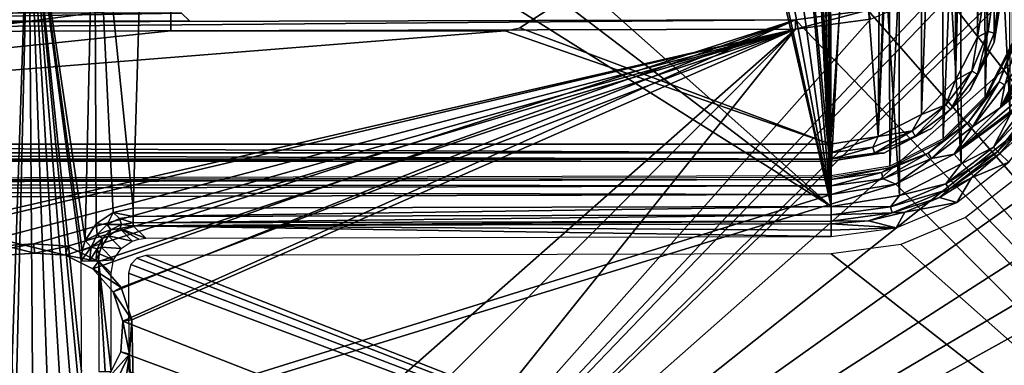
# Model space of a CAD drawing. Header units: millimetres. Extents: x -75 to 75, y -30 to 50.
# Tile 103 of 256: x 2 to 30, y -11 to -1. Entities that reach past the tile are written whole.
import ezdxf

# ---------------------------------------------------------------- set-up
doc = ezdxf.new("R2010")
doc.units = ezdxf.units.MM
doc.header["$LTSCALE"] = 81.481481
for name, color, linetype in [('458', 7, 'CONTINUOUS'), ('507', 7, 'CONTINUOUS'), ('508', 7, 'CONTINUOUS'), ('520', 7, 'CONTINUOUS'), ('541', 7, 'CONTINUOUS'), ('631', 7, 'CONTINUOUS'), ('632', 7, 'CONTINUOUS'), ('633', 7, 'CONTINUOUS'), ('641', 7, 'CONTINUOUS'), ('642', 7, 'CONTINUOUS'), ('646', 7, 'CONTINUOUS'), ('693', 7, 'CONTINUOUS'), ('700', 7, 'CONTINUOUS'), ('702', 7, 'CONTINUOUS'), ('721', 7, 'CONTINUOUS'), ('747', 7, 'CONTINUOUS'), ('748', 7, 'CONTINUOUS'), ('749', 7, 'CONTINUOUS'), ('770', 7, 'CONTINUOUS'), ('771', 7, 'CONTINUOUS'), ('826', 7, 'CONTINUOUS'), ('827', 7, 'CONTINUOUS'), ('836', 7, 'CONTINUOUS'), ('839', 7, 'CONTINUOUS')]:
    doc.layers.add(name, color=color, linetype=linetype)

msp = doc.modelspace()

# ---------------------------------------------------------------- linework, layer by layer
at = {"layer": '458', "color": 251, "linetype": 'Continuous', "true_color": 0x464b4f}
for points in [[(26.912, 10, 160.5), (27.599, 23.577, 160.5), (26.366, -4.205, 160.5), (26.912, 10, 160.5)], [(26.366, -4.205, 160.5), (27.599, 23.577, 160.5), (27.599, -3.577, 160.5), (26.366, -4.205, 160.5)], [(27.599, 23.577, 160.5), (28.577, 22.599, 160.5), (27.599, -3.577, 160.5), (27.599, 23.577, 160.5)], [(27.599, -3.577, 160.5), (28.577, 22.599, 160.5), (28.577, -2.599, 160.5), (27.599, -3.577, 160.5)], [(28.577, 22.599, 160.5), (29.205, 21.366, 160.5), (28.577, -2.599, 160.5), (28.577, 22.599, 160.5)], [(28.577, -2.599, 160.5), (29.205, 21.366, 160.5), (29.205, -1.366, 160.5), (28.577, -2.599, 160.5)], [(29.205, 21.366, 160.5), (29.421, 20, 160.5), (29.205, -1.366, 160.5), (29.205, 21.366, 160.5)], [(29.421, 20, 160.5), (29.421, 0, 160.5), (29.205, -1.366, 160.5), (29.421, 20, 160.5)], [(26.8, 7.543, 160.5), (26.912, 10, 160.5), (26.366, -4.205, 160.5), (26.8, 7.543, 160.5)], [(26.443, 6.232, 160.5), (26.8, 7.543, 160.5), (26.366, -4.205, 160.5), (26.443, 6.232, 160.5)], [(25.659, 5.122, 160.5), (26.443, 6.232, 160.5), (26.366, -4.205, 160.5), (25.659, 5.122, 160.5)], [(24.543, 4.347, 160.5), (25.659, 5.122, 160.5), (25, -4.421, 160.5), (24.543, 4.347, 160.5)], [(25, -4.421, 160.5), (25.659, 5.122, 160.5), (26.366, -4.205, 160.5), (25, -4.421, 160.5)], [(24.543, 4.347, 160.5), (25, -4.421, 160.5), (16.113, -1.098, 160.5), (24.543, 4.347, 160.5)], [(16.469, -0.861, 160.5), (24.543, 4.347, 160.5), (16.113, -1.098, 160.5), (16.469, -0.861, 160.5)], [(6.133, -0.388, 160.5), (-25, -4.421, 160.5), (-6.134, -1.181, 160.5), (6.133, -0.388, 160.5)], [(6.134, -1.181, 160.5), (-25, -4.421, 160.5), (6.133, -0.388, 160.5), (6.134, -1.181, 160.5)], [(-6.133, -0.388, 160.5), (6.133, -0.388, 160.5), (-6.134, -1.181, 160.5), (-6.133, -0.388, 160.5)], [(16.113, -1.098, 160.5), (25, -4.421, 160.5), (15.693, -1.181, 160.5), (16.113, -1.098, 160.5)], [(15.693, -1.181, 160.5), (-25, -4.421, 160.5), (6.134, -1.181, 160.5), (15.693, -1.181, 160.5)], [(25, -4.421, 160.5), (-25, -4.421, 160.5), (15.693, -1.181, 160.5), (25, -4.421, 160.5)]]:
    msp.add_3dface(points, dxfattribs=at)
at = {"layer": '507', "color": 251, "linetype": 'Continuous', "true_color": 0x464b4f}
for points in [[(-25, -4.669, 160.565), (-25, -4.421, 160.5), (25, -4.669, 160.565), (-25, -4.669, 160.565)], [(-25, -4.421, 160.5), (25, -4.421, 160.5), (25, -4.669, 160.565), (-25, -4.421, 160.5)], [(25, -4.851, 160.745), (-25, -4.669, 160.565), (25, -4.669, 160.565), (25, -4.851, 160.745)], [(-25, -4.851, 160.745), (-25, -4.669, 160.565), (25, -4.851, 160.745), (-25, -4.851, 160.745)], [(25, -4.921, 160.991), (-25, -4.851, 160.745), (25, -4.851, 160.745), (25, -4.921, 160.991)], [(-25, -4.921, 160.991), (-25, -4.851, 160.745), (25, -4.921, 160.991), (-25, -4.921, 160.991)]]:
    msp.add_3dface(points, dxfattribs=at)
at = {"layer": '508', "color": 251, "linetype": 'Continuous', "true_color": 0x464b4f}
for points in [[(29.205, -1.366, 160.5), (29.421, 0, 160.5), (29.51, -1.208, 160.565), (29.205, -1.366, 160.5)], [(29.51, -1.208, 160.565), (29.421, 0, 160.5), (29.669, 0, 160.565), (29.51, -1.208, 160.565)], [(29.51, -1.208, 160.565), (29.669, 0, 160.565), (29.686, -1.256, 160.745), (29.51, -1.208, 160.565)], [(29.686, -1.256, 160.745), (29.669, 0, 160.565), (29.851, 0, 160.745), (29.686, -1.256, 160.745)], [(29.68, -1.521, 160.991), (29.851, 0, 160.745), (29.921, 0, 160.991), (29.68, -1.521, 160.991)], [(29.686, -1.256, 160.745), (29.851, 0, 160.745), (29.68, -1.521, 160.991), (29.686, -1.256, 160.745)], [(28.577, -2.599, 160.5), (29.205, -1.366, 160.5), (29.043, -2.334, 160.565), (28.577, -2.599, 160.5)], [(29.043, -2.334, 160.565), (29.205, -1.366, 160.5), (29.51, -1.208, 160.565), (29.043, -2.334, 160.565)], [(29.043, -2.334, 160.565), (29.51, -1.208, 160.565), (29.201, -2.426, 160.745), (29.043, -2.334, 160.565)], [(29.201, -2.426, 160.745), (29.51, -1.208, 160.565), (29.686, -1.256, 160.745), (29.201, -2.426, 160.745)], [(29.201, -2.426, 160.745), (29.686, -1.256, 160.745), (29.68, -1.521, 160.991), (29.201, -2.426, 160.745)], [(28.981, -2.893, 160.991), (29.201, -2.426, 160.745), (29.68, -1.521, 160.991), (28.981, -2.893, 160.991)], [(28.301, -3.301, 160.565), (28.577, -2.599, 160.5), (29.043, -2.334, 160.565), (28.301, -3.301, 160.565)], [(28.301, -3.301, 160.565), (29.043, -2.334, 160.565), (28.43, -3.43, 160.745), (28.301, -3.301, 160.565)], [(28.43, -3.43, 160.745), (29.043, -2.334, 160.565), (29.201, -2.426, 160.745), (28.43, -3.43, 160.745)], [(28.43, -3.43, 160.745), (29.201, -2.426, 160.745), (28.981, -2.893, 160.991), (28.43, -3.43, 160.745)], [(27.599, -3.577, 160.5), (28.577, -2.599, 160.5), (28.301, -3.301, 160.565), (27.599, -3.577, 160.5)], [(27.893, -3.981, 160.991), (28.43, -3.43, 160.745), (28.981, -2.893, 160.991), (27.893, -3.981, 160.991)], [(27.334, -4.043, 160.565), (27.599, -3.577, 160.5), (28.301, -3.301, 160.565), (27.334, -4.043, 160.565)], [(27.334, -4.043, 160.565), (28.301, -3.301, 160.565), (27.426, -4.201, 160.745), (27.334, -4.043, 160.565)], [(27.426, -4.201, 160.745), (28.301, -3.301, 160.565), (28.43, -3.43, 160.745), (27.426, -4.201, 160.745)], [(26.366, -4.205, 160.5), (27.599, -3.577, 160.5), (27.334, -4.043, 160.565), (26.366, -4.205, 160.5)], [(27.426, -4.201, 160.745), (28.43, -3.43, 160.745), (27.893, -3.981, 160.991), (27.426, -4.201, 160.745)], [(25, -4.669, 160.565), (26.366, -4.205, 160.5), (26.208, -4.51, 160.565), (25, -4.669, 160.565)], [(25, -4.421, 160.5), (26.366, -4.205, 160.5), (25, -4.669, 160.565), (25, -4.421, 160.5)], [(26.208, -4.51, 160.565), (26.366, -4.205, 160.5), (27.334, -4.043, 160.565), (26.208, -4.51, 160.565)], [(26.208, -4.51, 160.565), (27.334, -4.043, 160.565), (26.256, -4.686, 160.745), (26.208, -4.51, 160.565)], [(26.256, -4.686, 160.745), (27.334, -4.043, 160.565), (27.426, -4.201, 160.745), (26.256, -4.686, 160.745)], [(26.256, -4.686, 160.745), (27.426, -4.201, 160.745), (26.521, -4.68, 160.991), (26.256, -4.686, 160.745)], [(26.521, -4.68, 160.991), (27.426, -4.201, 160.745), (27.893, -3.981, 160.991), (26.521, -4.68, 160.991)], [(25, -4.851, 160.745), (26.208, -4.51, 160.565), (26.256, -4.686, 160.745), (25, -4.851, 160.745)], [(25, -4.851, 160.745), (25, -4.669, 160.565), (26.208, -4.51, 160.565), (25, -4.851, 160.745)], [(25, -4.921, 160.991), (26.256, -4.686, 160.745), (26.521, -4.68, 160.991), (25, -4.921, 160.991)], [(25, -4.921, 160.991), (25, -4.851, 160.745), (26.256, -4.686, 160.745), (25, -4.921, 160.991)]]:
    msp.add_3dface(points, dxfattribs=at)
at = {"layer": '520', "color": 251, "linetype": 'Continuous', "true_color": 0x464b4f}
msp.add_3dface([(6.134, -1.181, 160.5), (6.133, -0.388, 160.5), (6.132, -0.783, 160.394), (6.134, -1.181, 160.5)], dxfattribs=at)
at = {"layer": '541', "color": 251, "linetype": 'Continuous', "true_color": 0x464b4f}
for points in [[(-6.66, -0.901, 162.5), (6.435, -0.677, 162.447), (-6.435, -0.677, 162.447), (-6.66, -0.901, 162.5)], [(6.66, -0.901, 162.5), (6.435, -0.677, 162.447), (-6.66, -0.901, 162.5), (6.66, -0.901, 162.5)]]:
    msp.add_3dface(points, dxfattribs=at)
at = {"layer": '631', "color": 7, "linetype": 'Continuous', "true_color": 0xe0f2ff}
for points in [[(37.662, 8.684, 160.5), (29.86, -3.381, 160.5), (37.397, 10.163, 160.5), (37.662, 8.684, 160.5)], [(29.86, -3.381, 160.5), (30.707, -1.707, 160.5), (37.397, 10.163, 160.5), (29.86, -3.381, 160.5)], [(38.417, 7.385, 160.5), (29.86, -3.381, 160.5), (37.662, 8.684, 160.5), (38.417, 7.385, 160.5)], [(39.57, 6.422, 160.5), (29.86, -3.381, 160.5), (38.417, 7.385, 160.5), (39.57, 6.422, 160.5)], [(50.076, -28.941, 160.5), (28.537, -4.711, 160.5), (43.897, 6.433, 160.5), (50.076, -28.941, 160.5)], [(43.897, 6.433, 160.5), (28.537, -4.711, 160.5), (42.486, 5.916, 160.5), (43.897, 6.433, 160.5)], [(40.984, 5.912, 160.5), (29.86, -3.381, 160.5), (39.57, 6.422, 160.5), (40.984, 5.912, 160.5)], [(42.486, 5.916, 160.5), (28.537, -4.711, 160.5), (40.984, 5.912, 160.5), (42.486, 5.916, 160.5)], [(28.537, -4.711, 160.5), (29.86, -3.381, 160.5), (40.984, 5.912, 160.5), (28.537, -4.711, 160.5)], [(26.867, -5.567, 160.5), (28.537, -4.711, 160.5), (50.076, -28.941, 160.5), (26.867, -5.567, 160.5)], [(25.015, -5.865, 160.5), (26.867, -5.567, 160.5), (-49.924, -29.202, 160.5), (25.015, -5.865, 160.5)], [(-49.924, -29.202, 160.5), (26.867, -5.567, 160.5), (50.076, -28.941, 160.5), (-49.924, -29.202, 160.5)], [(-24.984, -5.996, 160.5), (25.015, -5.865, 160.5), (-49.924, -29.202, 160.5), (-24.984, -5.996, 160.5)]]:
    msp.add_3dface(points, dxfattribs=at)
at = {"layer": '632', "color": 7, "linetype": 'Continuous', "true_color": 0xe0f2ff}
for points in [[(24.581, 10.497, 168), (25.016, -6.208, 168), (24.931, 26.469, 168), (24.581, 10.497, 168)], [(24.931, 26.469, 168), (26.974, -5.893, 168), (26.89, 26.164, 168), (24.931, 26.469, 168)], [(25.016, -6.208, 168), (26.974, -5.893, 168), (24.931, 26.469, 168), (25.016, -6.208, 168)], [(26.89, 26.164, 168), (28.739, -4.988, 168), (28.66, 25.268, 168), (26.89, 26.164, 168)], [(26.974, -5.893, 168), (28.739, -4.988, 168), (26.89, 26.164, 168), (26.974, -5.893, 168)], [(28.66, 25.268, 168), (30.138, -3.582, 168), (30.066, 23.87, 168), (28.66, 25.268, 168)], [(28.739, -4.988, 168), (30.138, -3.582, 168), (28.66, 25.268, 168), (28.739, -4.988, 168)], [(24.581, 10.497, 168), (24.583, 9.762, 168), (25.016, -6.208, 168), (24.581, 10.497, 168)], [(6.702, 10.083, 168), (6.378, 8.003, 168), (25.016, -6.208, 168), (6.702, 10.083, 168)], [(21.366, 9.754, 168), (6.702, 10.083, 168), (25.016, -6.208, 168), (21.366, 9.754, 168)], [(21.686, 9.093, 168), (21.366, 9.754, 168), (25.016, -6.208, 168), (21.686, 9.093, 168)], [(24.583, 9.762, 168), (24.266, 9.1, 168), (25.016, -6.208, 168), (24.583, 9.762, 168)], [(22.262, 8.637, 168), (21.686, 9.093, 168), (25.016, -6.208, 168), (22.262, 8.637, 168)], [(24.266, 9.1, 168), (23.693, 8.641, 168), (25.016, -6.208, 168), (24.266, 9.1, 168)], [(22.978, 8.475, 168), (22.262, 8.637, 168), (25.016, -6.208, 168), (22.978, 8.475, 168)], [(23.693, 8.641, 168), (22.978, 8.475, 168), (25.016, -6.208, 168), (23.693, 8.641, 168)], [(6.378, 8.003, 168), (5.427, 6.125, 168), (25.016, -6.208, 168), (6.378, 8.003, 168)], [(5.427, 6.125, 168), (3.943, 4.632, 168), (5.053, -6.26, 168), (5.427, 6.125, 168)], [(25.016, -6.208, 168), (5.427, 6.125, 168), (5.053, -6.26, 168), (25.016, -6.208, 168)], [(3.943, 4.632, 168), (2.07, 3.672, 168), (3.675, -7.182, 168), (3.943, 4.632, 168)], [(3.998, -6.699, 168), (3.943, 4.632, 168), (3.675, -7.182, 168), (3.998, -6.699, 168)], [(4.48, -6.375, 168), (3.943, 4.632, 168), (3.998, -6.699, 168), (4.48, -6.375, 168)], [(5.053, -6.26, 168), (3.943, 4.632, 168), (4.48, -6.375, 168), (5.053, -6.26, 168)], [(-0.009, 3.337, 168), (1.588, -10.575, 168), (2.07, 3.672, 168), (-0.009, 3.337, 168)], [(2.07, 3.672, 168), (1.588, -10.575, 168), (1.645, -14.086, 168), (2.07, 3.672, 168)], [(2.192, -13.739, 168), (2.07, 3.672, 168), (1.645, -14.086, 168), (2.192, -13.739, 168)], [(2.667, -13.298, 168), (2.07, 3.672, 168), (2.192, -13.739, 168), (2.667, -13.298, 168)], [(3.053, -12.777, 168), (2.07, 3.672, 168), (2.667, -13.298, 168), (3.053, -12.777, 168)], [(3.339, -12.195, 168), (2.07, 3.672, 168), (3.053, -12.777, 168), (3.339, -12.195, 168)], [(3.513, -11.571, 168), (2.07, 3.672, 168), (3.339, -12.195, 168), (3.513, -11.571, 168)], [(3.57, -10.925, 168), (2.07, 3.672, 168), (3.513, -11.571, 168), (3.57, -10.925, 168)], [(3.562, -7.758, 168), (2.07, 3.672, 168), (3.57, -10.925, 168), (3.562, -7.758, 168)], [(3.591, -7.464, 168), (2.07, 3.672, 168), (3.562, -7.758, 168), (3.591, -7.464, 168)], [(3.675, -7.182, 168), (2.07, 3.672, 168), (3.591, -7.464, 168), (3.675, -7.182, 168)]]:
    msp.add_3dface(points, dxfattribs=at)
at = {"layer": '633', "color": 7, "linetype": 'Continuous', "true_color": 0xe0f2ff}
for points in [[(24.933, 25.587, 165.5), (25.014, -5.326, 165.5), (24.924, 10.13, 165.5), (24.933, 25.587, 165.5)], [(24.933, 25.587, 165.5), (26.62, 25.324, 165.5), (25.014, -5.326, 165.5), (24.933, 25.587, 165.5)], [(25.014, -5.326, 165.5), (26.62, 25.324, 165.5), (26.699, -5.054, 165.5), (25.014, -5.326, 165.5)], [(26.62, 25.324, 165.5), (28.143, 24.553, 165.5), (26.699, -5.054, 165.5), (26.62, 25.324, 165.5)], [(26.699, -5.054, 165.5), (28.143, 24.553, 165.5), (28.219, -4.275, 165.5), (26.699, -5.054, 165.5)], [(28.143, 24.553, 165.5), (29.353, 23.349, 165.5), (28.219, -4.275, 165.5), (28.143, 24.553, 165.5)], [(28.219, -4.275, 165.5), (29.353, 23.349, 165.5), (29.422, -3.065, 165.5), (28.219, -4.275, 165.5)], [(29.353, 23.349, 165.5), (30.133, 21.83, 165.5), (29.422, -3.065, 165.5), (29.353, 23.349, 165.5)], [(29.422, -3.065, 165.5), (30.133, 21.83, 165.5), (30.194, -1.542, 165.5), (29.422, -3.065, 165.5)], [(24.924, 10.13, 165.5), (25.014, -5.326, 165.5), (24.777, 9.384, 165.5), (24.924, 10.13, 165.5)], [(21.598, 8.743, 165.5), (-24.986, -5.456, 165.5), (21.174, 9.374, 165.5), (21.598, 8.743, 165.5)], [(-24.986, -5.456, 165.5), (2.076, 3.651, 165.5), (21.174, 9.374, 165.5), (-24.986, -5.456, 165.5)], [(24.777, 9.384, 165.5), (25.014, -5.326, 165.5), (24.356, 8.75, 165.5), (24.777, 9.384, 165.5)], [(22.232, 8.322, 165.5), (-24.986, -5.456, 165.5), (21.598, 8.743, 165.5), (22.232, 8.322, 165.5)], [(24.356, 8.75, 165.5), (25.014, -5.326, 165.5), (23.725, 8.326, 165.5), (24.356, 8.75, 165.5)], [(-24.986, -5.456, 165.5), (22.979, 8.175, 165.5), (23.725, 8.326, 165.5), (-24.986, -5.456, 165.5)], [(25.014, -5.326, 165.5), (-24.986, -5.456, 165.5), (23.725, 8.326, 165.5), (25.014, -5.326, 165.5)], [(22.979, 8.175, 165.5), (-24.986, -5.456, 165.5), (22.232, 8.322, 165.5), (22.979, 8.175, 165.5)], [(2.076, 3.651, 165.5), (-24.986, -5.456, 165.5), (-0.009, 3.315, 165.5), (2.076, 3.651, 165.5)]]:
    msp.add_3dface(points, dxfattribs=at)
at = {"layer": '641', "color": 7, "linetype": 'Continuous', "true_color": 0xe0f2ff}
for points in [[(30.378, -1.295, 160.748), (29.826, -2.639, 160.748), (30.231, -1.554, 160.996), (30.378, -1.295, 160.748)], [(30.378, -1.295, 160.748), (29.984, -2.73, 160.566), (29.826, -2.639, 160.748), (30.378, -1.295, 160.748)], [(30.231, -1.554, 160.996), (29.826, -2.639, 160.748), (29.454, -3.088, 160.996), (30.231, -1.554, 160.996)], [(30.707, -1.707, 160.5), (29.86, -3.381, 160.5), (29.984, -2.73, 160.566), (30.707, -1.707, 160.5)], [(29.826, -2.639, 160.748), (28.944, -3.793, 160.748), (29.454, -3.088, 160.996), (29.826, -2.639, 160.748)], [(29.826, -2.639, 160.748), (29.074, -3.923, 160.566), (28.944, -3.793, 160.748), (29.826, -2.639, 160.748)], [(29.984, -2.73, 160.566), (29.074, -3.923, 160.566), (29.826, -2.639, 160.748), (29.984, -2.73, 160.566)], [(29.984, -2.73, 160.566), (29.86, -3.381, 160.5), (29.074, -3.923, 160.566), (29.984, -2.73, 160.566)], [(29.454, -3.088, 160.996), (28.944, -3.793, 160.748), (28.242, -4.307, 160.996), (29.454, -3.088, 160.996)], [(29.86, -3.381, 160.5), (28.537, -4.711, 160.5), (29.074, -3.923, 160.566), (29.86, -3.381, 160.5)], [(28.944, -3.793, 160.748), (27.794, -4.681, 160.748), (28.242, -4.307, 160.996), (28.944, -3.793, 160.748)], [(28.944, -3.793, 160.748), (27.886, -4.839, 160.566), (27.794, -4.681, 160.748), (28.944, -3.793, 160.748)], [(29.074, -3.923, 160.566), (27.886, -4.839, 160.566), (28.944, -3.793, 160.748), (29.074, -3.923, 160.566)], [(29.074, -3.923, 160.566), (28.537, -4.711, 160.5), (27.886, -4.839, 160.566), (29.074, -3.923, 160.566)], [(28.242, -4.307, 160.996), (27.794, -4.681, 160.748), (26.712, -5.092, 160.996), (28.242, -4.307, 160.996)], [(27.794, -4.681, 160.748), (26.454, -5.24, 160.748), (26.712, -5.092, 160.996), (27.794, -4.681, 160.748)], [(27.794, -4.681, 160.748), (26.502, -5.417, 160.566), (26.454, -5.24, 160.748), (27.794, -4.681, 160.748)], [(27.886, -4.839, 160.566), (26.502, -5.417, 160.566), (27.794, -4.681, 160.748), (27.886, -4.839, 160.566)], [(28.537, -4.711, 160.5), (26.867, -5.567, 160.5), (27.886, -4.839, 160.566), (28.537, -4.711, 160.5)], [(27.886, -4.839, 160.566), (26.867, -5.567, 160.5), (26.502, -5.417, 160.566), (27.886, -4.839, 160.566)], [(26.454, -5.24, 160.748), (25.014, -5.433, 160.748), (26.712, -5.092, 160.996), (26.454, -5.24, 160.748)], [(26.712, -5.092, 160.996), (25.014, -5.433, 160.748), (25.014, -5.365, 160.996), (26.712, -5.092, 160.996)], [(26.454, -5.24, 160.748), (25.015, -5.616, 160.566), (25.014, -5.433, 160.748), (26.454, -5.24, 160.748)], [(26.502, -5.417, 160.566), (25.015, -5.616, 160.566), (26.454, -5.24, 160.748), (26.502, -5.417, 160.566)], [(26.867, -5.567, 160.5), (25.015, -5.865, 160.5), (26.502, -5.417, 160.566), (26.867, -5.567, 160.5)], [(26.502, -5.417, 160.566), (25.015, -5.865, 160.5), (25.015, -5.616, 160.566), (26.502, -5.417, 160.566)]]:
    msp.add_3dface(points, dxfattribs=at)
at = {"layer": '642', "color": 7, "linetype": 'Continuous', "true_color": 0xe0f2ff}
for points in [[(25.014, -5.365, 160.996), (25.014, -5.433, 160.748), (-24.986, -5.496, 160.996), (25.014, -5.365, 160.996)], [(-24.986, -5.496, 160.996), (25.014, -5.433, 160.748), (-24.985, -5.564, 160.748), (-24.986, -5.496, 160.996)], [(25.014, -5.433, 160.748), (25.015, -5.616, 160.566), (-24.985, -5.564, 160.748), (25.014, -5.433, 160.748)], [(-24.985, -5.564, 160.748), (25.015, -5.616, 160.566), (-24.985, -5.747, 160.566), (-24.985, -5.564, 160.748)], [(25.015, -5.616, 160.566), (25.015, -5.865, 160.5), (-24.985, -5.747, 160.566), (25.015, -5.616, 160.566)], [(25.015, -5.865, 160.5), (-24.984, -5.996, 160.5), (-24.985, -5.747, 160.566), (25.015, -5.865, 160.5)]]:
    msp.add_3dface(points, dxfattribs=at)
at = {"layer": '646', "color": 7, "linetype": 'Continuous', "true_color": 0xe0f2ff}
for points in [[(28.863, -6.521, 163), (44.825, -23.081, 163), (30.453, -5.295, 163), (28.863, -6.521, 163)], [(27.01, -7.295, 163), (44.825, -23.081, 163), (28.863, -6.521, 163), (27.01, -7.295, 163)], [(25.02, -7.562, 163), (44.825, -23.081, 163), (27.01, -7.295, 163), (25.02, -7.562, 163)], [(5.414, -7.613, 163), (44.825, -23.081, 163), (25.02, -7.562, 163), (5.414, -7.613, 163)], [(4.917, -8.112, 163), (44.825, -23.081, 163), (4.982, -7.864, 163), (4.917, -8.112, 163)], [(4.982, -7.864, 163), (44.825, -23.081, 163), (5.161, -7.682, 163), (4.982, -7.864, 163)], [(5.161, -7.682, 163), (44.825, -23.081, 163), (5.414, -7.613, 163), (5.161, -7.682, 163)], [(4.924, -10.922, 163), (44.825, -23.081, 163), (4.917, -8.112, 163), (4.924, -10.922, 163)]]:
    msp.add_3dface(points, dxfattribs=at)
at = {"layer": '693', "color": 7, "linetype": 'Continuous', "true_color": 0xe0f2ff}
for points in [[(30.1, -4.943, 163.456), (31.24, -3.45, 163.456), (29.847, -4.691, 167.544), (30.1, -4.943, 163.456)], [(29.847, -4.691, 167.544), (31.24, -3.45, 163.456), (30.541, -3.874, 167.544), (29.847, -4.691, 167.544)], [(29.033, -5.39, 167.544), (30.1, -4.943, 163.456), (29.847, -4.691, 167.544), (29.033, -5.39, 167.544)], [(28.613, -6.091, 163.456), (30.1, -4.943, 163.456), (29.033, -5.39, 167.544), (28.613, -6.091, 163.456)], [(28.12, -5.953, 167.544), (28.613, -6.091, 163.456), (29.033, -5.39, 167.544), (28.12, -5.953, 167.544)], [(26.88, -6.814, 163.456), (28.613, -6.091, 163.456), (27.129, -6.366, 167.544), (26.88, -6.814, 163.456)], [(27.129, -6.366, 167.544), (28.613, -6.091, 163.456), (28.12, -5.953, 167.544), (27.129, -6.366, 167.544)], [(26.087, -6.619, 167.544), (26.88, -6.814, 163.456), (27.129, -6.366, 167.544), (26.087, -6.619, 167.544)], [(25.018, -6.706, 167.544), (26.88, -6.814, 163.456), (26.087, -6.619, 167.544), (25.018, -6.706, 167.544)], [(25.018, -6.885, 165.501), (26.88, -6.814, 163.456), (25.018, -6.706, 167.544), (25.018, -6.885, 165.501)], [(25.019, -7.064, 163.456), (26.88, -6.814, 163.456), (25.018, -6.885, 165.501), (25.019, -7.064, 163.456)]]:
    msp.add_3dface(points, dxfattribs=at)
at = {"layer": '700', "color": 7, "linetype": 'Continuous', "true_color": 0xe0f2ff}
for points in [[(25.018, -6.885, 165.501), (25.018, -6.706, 167.544), (5.054, -6.758, 167.544), (25.018, -6.885, 165.501)], [(25.019, -7.064, 163.456), (25.018, -6.885, 165.501), (5.054, -6.758, 167.544), (25.019, -7.064, 163.456)], [(5.412, -7.115, 163.456), (25.019, -7.064, 163.456), (5.054, -6.758, 167.544), (5.412, -7.115, 163.456)]]:
    msp.add_3dface(points, dxfattribs=at)
at = {"layer": '702', "color": 7, "linetype": 'Continuous', "true_color": 0xe0f2ff}
for points in [[(4.06, -7.757, 167.544), (4.426, -10.923, 163.456), (4.419, -8.114, 163.456), (4.06, -7.757, 167.544)], [(4.247, -10.924, 165.5), (4.426, -10.923, 163.456), (4.06, -7.757, 167.544), (4.247, -10.924, 165.5)], [(4.069, -10.924, 167.544), (4.247, -10.924, 165.5), (4.06, -7.757, 167.544), (4.069, -10.924, 167.544)]]:
    msp.add_3dface(points, dxfattribs=at)
at = {"layer": '721', "color": 7, "linetype": 'Continuous', "true_color": 0xe0f2ff}
for points in [[(5.412, -7.115, 163.456), (5.054, -6.758, 167.544), (4.671, -6.834, 167.557), (5.412, -7.115, 163.456)], [(4.349, -7.049, 167.561), (5.024, -7.196, 163.443), (4.671, -6.834, 167.557), (4.349, -7.049, 167.561)], [(5.21, -7.137, 163.449), (5.412, -7.115, 163.456), (4.671, -6.834, 167.557), (5.21, -7.137, 163.449)], [(5.024, -7.196, 163.443), (5.21, -7.137, 163.449), (4.671, -6.834, 167.557), (5.024, -7.196, 163.443)], [(4.135, -7.372, 167.557), (4.706, -7.413, 163.439), (4.349, -7.049, 167.561), (4.135, -7.372, 167.557)], [(4.706, -7.413, 163.439), (5.024, -7.196, 163.443), (4.349, -7.049, 167.561), (4.706, -7.413, 163.439)], [(4.06, -7.757, 167.544), (4.494, -7.734, 163.443), (4.079, -7.56, 167.551), (4.06, -7.757, 167.544)], [(4.079, -7.56, 167.551), (4.494, -7.734, 163.443), (4.135, -7.372, 167.557), (4.079, -7.56, 167.551)], [(4.494, -7.734, 163.443), (4.706, -7.413, 163.439), (4.135, -7.372, 167.557), (4.494, -7.734, 163.443)], [(4.06, -7.757, 167.544), (4.419, -8.114, 163.456), (4.494, -7.734, 163.443), (4.06, -7.757, 167.544)]]:
    msp.add_3dface(points, dxfattribs=at)
at = {"layer": '747', "color": 7, "linetype": 'Continuous', "true_color": 0xe0f2ff}
for points in [[(4.48, -6.375, 168), (3.998, -6.699, 168), (4.305, -6.726, 167.948), (4.48, -6.375, 168)], [(4.48, -6.375, 168), (4.305, -6.726, 167.948), (4.661, -6.55, 167.945), (4.48, -6.375, 168)], [(5.053, -6.26, 168), (4.48, -6.375, 168), (5.053, -6.497, 167.94), (5.053, -6.26, 168)], [(4.48, -6.375, 168), (4.661, -6.55, 167.945), (5.053, -6.497, 167.94), (4.48, -6.375, 168)], [(3.998, -6.699, 168), (3.675, -7.182, 168), (4.024, -7.009, 167.948), (3.998, -6.699, 168)], [(3.998, -6.699, 168), (4.024, -7.009, 167.948), (4.305, -6.726, 167.948), (3.998, -6.699, 168)], [(4.024, -7.009, 167.948), (4.415, -6.877, 167.789), (4.305, -6.726, 167.948), (4.024, -7.009, 167.948)], [(4.305, -6.726, 167.948), (4.719, -6.725, 167.784), (4.661, -6.55, 167.945), (4.305, -6.726, 167.948)], [(4.415, -6.877, 167.789), (4.719, -6.725, 167.784), (4.305, -6.726, 167.948), (4.415, -6.877, 167.789)], [(4.415, -6.877, 167.789), (4.671, -6.834, 167.557), (4.719, -6.725, 167.784), (4.415, -6.877, 167.789)], [(4.661, -6.55, 167.945), (5.054, -6.678, 167.775), (5.053, -6.497, 167.94), (4.661, -6.55, 167.945)], [(4.719, -6.725, 167.784), (5.054, -6.678, 167.775), (4.661, -6.55, 167.945), (4.719, -6.725, 167.784)], [(4.671, -6.834, 167.557), (5.054, -6.758, 167.544), (4.719, -6.725, 167.784), (4.671, -6.834, 167.557)], [(4.719, -6.725, 167.784), (5.054, -6.758, 167.544), (5.054, -6.678, 167.775), (4.719, -6.725, 167.784)], [(3.675, -7.182, 168), (3.85, -7.366, 167.945), (4.024, -7.009, 167.948), (3.675, -7.182, 168)], [(3.85, -7.366, 167.945), (4.175, -7.118, 167.789), (4.024, -7.009, 167.948), (3.85, -7.366, 167.945)], [(4.175, -7.118, 167.789), (4.415, -6.877, 167.789), (4.024, -7.009, 167.948), (4.175, -7.118, 167.789)], [(4.175, -7.118, 167.789), (4.349, -7.049, 167.561), (4.415, -6.877, 167.789), (4.175, -7.118, 167.789)], [(4.349, -7.049, 167.561), (4.671, -6.834, 167.557), (4.415, -6.877, 167.789), (4.349, -7.049, 167.561)], [(3.675, -7.182, 168), (3.591, -7.464, 168), (3.85, -7.366, 167.945), (3.675, -7.182, 168)], [(4.026, -7.422, 167.784), (4.175, -7.118, 167.789), (3.85, -7.366, 167.945), (4.026, -7.422, 167.784)], [(4.026, -7.422, 167.784), (4.135, -7.372, 167.557), (4.175, -7.118, 167.789), (4.026, -7.422, 167.784)], [(4.135, -7.372, 167.557), (4.349, -7.049, 167.561), (4.175, -7.118, 167.789), (4.135, -7.372, 167.557)], [(3.591, -7.464, 168), (3.562, -7.758, 168), (3.85, -7.366, 167.945), (3.591, -7.464, 168)], [(3.562, -7.758, 168), (3.799, -7.758, 167.94), (3.85, -7.366, 167.945), (3.562, -7.758, 168)], [(3.799, -7.758, 167.94), (4.026, -7.422, 167.784), (3.85, -7.366, 167.945), (3.799, -7.758, 167.94)], [(3.98, -7.757, 167.775), (4.026, -7.422, 167.784), (3.799, -7.758, 167.94), (3.98, -7.757, 167.775)], [(3.98, -7.757, 167.775), (4.079, -7.56, 167.551), (4.026, -7.422, 167.784), (3.98, -7.757, 167.775)], [(4.06, -7.757, 167.544), (4.079, -7.56, 167.551), (3.98, -7.757, 167.775), (4.06, -7.757, 167.544)], [(4.079, -7.56, 167.551), (4.135, -7.372, 167.557), (4.026, -7.422, 167.784), (4.079, -7.56, 167.551)]]:
    msp.add_3dface(points, dxfattribs=at)
at = {"layer": '748', "color": 7, "linetype": 'Continuous', "true_color": 0xe0f2ff}
for points in [[(25.016, -6.208, 168), (5.053, -6.497, 167.94), (25.017, -6.445, 167.94), (25.016, -6.208, 168)], [(25.016, -6.208, 168), (5.053, -6.26, 168), (5.053, -6.497, 167.94), (25.016, -6.208, 168)], [(5.053, -6.497, 167.94), (5.054, -6.678, 167.775), (25.017, -6.445, 167.94), (5.053, -6.497, 167.94)], [(25.017, -6.445, 167.94), (5.054, -6.678, 167.775), (25.017, -6.626, 167.775), (25.017, -6.445, 167.94)], [(5.054, -6.758, 167.544), (25.018, -6.706, 167.544), (25.017, -6.626, 167.775), (5.054, -6.758, 167.544)], [(5.054, -6.678, 167.775), (5.054, -6.758, 167.544), (25.017, -6.626, 167.775), (5.054, -6.678, 167.775)]]:
    msp.add_3dface(points, dxfattribs=at)
at = {"layer": '749', "color": 7, "linetype": 'Continuous', "true_color": 0xe0f2ff}
for points in [[(29.662, -4.507, 167.94), (30.86, -3.232, 167.775), (30.703, -3.142, 167.94), (29.662, -4.507, 167.94)], [(30.138, -3.582, 168), (29.662, -4.507, 167.94), (30.703, -3.142, 167.94), (30.138, -3.582, 168)], [(29.79, -4.634, 167.775), (30.86, -3.232, 167.775), (29.662, -4.507, 167.94), (29.79, -4.634, 167.775)], [(29.79, -4.634, 167.775), (30.541, -3.874, 167.544), (30.86, -3.232, 167.775), (29.79, -4.634, 167.775)], [(30.138, -3.582, 168), (28.739, -4.988, 168), (29.662, -4.507, 167.94), (30.138, -3.582, 168)], [(29.847, -4.691, 167.544), (30.541, -3.874, 167.544), (29.79, -4.634, 167.775), (29.847, -4.691, 167.544)], [(28.303, -5.556, 167.94), (29.79, -4.634, 167.775), (29.662, -4.507, 167.94), (28.303, -5.556, 167.94)], [(28.739, -4.988, 168), (28.303, -5.556, 167.94), (29.662, -4.507, 167.94), (28.739, -4.988, 168)], [(28.393, -5.712, 167.775), (29.79, -4.634, 167.775), (28.303, -5.556, 167.94), (28.393, -5.712, 167.775)], [(28.393, -5.712, 167.775), (29.847, -4.691, 167.544), (29.79, -4.634, 167.775), (28.393, -5.712, 167.775)], [(29.033, -5.39, 167.544), (29.847, -4.691, 167.544), (28.393, -5.712, 167.775), (29.033, -5.39, 167.544)], [(28.739, -4.988, 168), (26.974, -5.893, 168), (28.303, -5.556, 167.94), (28.739, -4.988, 168)], [(26.718, -6.217, 167.94), (28.393, -5.712, 167.775), (28.303, -5.556, 167.94), (26.718, -6.217, 167.94)], [(26.974, -5.893, 168), (26.718, -6.217, 167.94), (28.303, -5.556, 167.94), (26.974, -5.893, 168)], [(28.12, -5.953, 167.544), (29.033, -5.39, 167.544), (28.393, -5.712, 167.775), (28.12, -5.953, 167.544)], [(26.974, -5.893, 168), (25.016, -6.208, 168), (26.718, -6.217, 167.94), (26.974, -5.893, 168)], [(26.766, -6.391, 167.775), (28.393, -5.712, 167.775), (26.718, -6.217, 167.94), (26.766, -6.391, 167.775)], [(26.766, -6.391, 167.775), (28.12, -5.953, 167.544), (28.393, -5.712, 167.775), (26.766, -6.391, 167.775)], [(27.129, -6.366, 167.544), (28.12, -5.953, 167.544), (26.766, -6.391, 167.775), (27.129, -6.366, 167.544)], [(25.016, -6.208, 168), (25.017, -6.445, 167.94), (26.718, -6.217, 167.94), (25.016, -6.208, 168)], [(25.017, -6.445, 167.94), (26.766, -6.391, 167.775), (26.718, -6.217, 167.94), (25.017, -6.445, 167.94)], [(25.017, -6.445, 167.94), (25.017, -6.626, 167.775), (26.766, -6.391, 167.775), (25.017, -6.445, 167.94)], [(25.017, -6.626, 167.775), (26.087, -6.619, 167.544), (26.766, -6.391, 167.775), (25.017, -6.626, 167.775)], [(26.087, -6.619, 167.544), (27.129, -6.366, 167.544), (26.766, -6.391, 167.775), (26.087, -6.619, 167.544)], [(25.018, -6.706, 167.544), (26.087, -6.619, 167.544), (25.017, -6.626, 167.775), (25.018, -6.706, 167.544)]]:
    msp.add_3dface(points, dxfattribs=at)
at = {"layer": '770', "linetype": 'Continuous'}
for points in [[(29.653, 1.486, 225), (49.09, -26.827, 225), (30.92, 3.146, 225), (29.653, 1.486, 225)], [(28, 0.21, 225), (49.09, -26.827, 225), (29.653, 1.486, 225), (28, 0.21, 225)], [(26.072, -0.594, 225), (49.09, -26.827, 225), (28, 0.21, 225), (26.072, -0.594, 225)], [(24.002, -0.872, 225), (49.09, -26.827, 225), (26.072, -0.594, 225), (24.002, -0.872, 225)], [(3.114, -7.6, 225), (24.002, -0.872, 225), (-23.997, -0.997, 225), (3.114, -7.6, 225)], [(0.02, -7.685, 225), (2.239, -7.54, 225), (-23.997, -0.997, 225), (0.02, -7.685, 225)], [(2.239, -7.54, 225), (3.114, -7.6, 225), (-23.997, -0.997, 225), (2.239, -7.54, 225)], [(3.114, -7.6, 225), (3.901, -7.99, 225), (24.002, -0.872, 225), (3.114, -7.6, 225)], [(3.901, -7.99, 225), (4.477, -8.652, 225), (24.002, -0.872, 225), (3.901, -7.99, 225)], [(4.477, -8.652, 225), (4.757, -9.484, 225), (24.002, -0.872, 225), (4.477, -8.652, 225)], [(4.757, -9.484, 225), (49.09, -26.827, 225), (24.002, -0.872, 225), (4.757, -9.484, 225)], [(4.697, -10.36, 225), (49.09, -26.827, 225), (4.757, -9.484, 225), (4.697, -10.36, 225)], [(4.307, -11.146, 225), (49.09, -26.827, 225), (4.697, -10.36, 225), (4.307, -11.146, 225)]]:
    msp.add_3dface(points, dxfattribs=at)
at = {"layer": '771', "linetype": 'Continuous'}
for points in [[(36.316, 6.21, 222), (36.356, 5.895, 222), (6.434, -23.056, 222), (36.316, 6.21, 222)], [(36.316, 6.21, 222), (6.434, -23.056, 222), (29.839, 1.301, 222), (36.316, 6.21, 222)], [(36.356, 5.895, 222), (36.889, 3.826, 222), (6.434, -23.056, 222), (36.356, 5.895, 222)], [(36.889, 3.826, 222), (37.927, 1.957, 222), (6.434, -23.056, 222), (36.889, 3.826, 222)], [(37.927, 1.957, 222), (39.402, 0.411, 222), (6.434, -23.056, 222), (37.927, 1.957, 222)], [(29.839, 1.301, 222), (6.434, -23.056, 222), (28.131, -0.017, 222), (29.839, 1.301, 222)], [(39.402, 0.411, 222), (41.219, -0.714, 222), (6.434, -23.056, 222), (39.402, 0.411, 222)], [(28.131, -0.017, 222), (6.434, -23.056, 222), (26.141, -0.847, 222), (28.131, -0.017, 222)], [(41.219, -0.714, 222), (43.261, -1.344, 222), (6.434, -23.056, 222), (41.219, -0.714, 222)], [(26.141, -0.847, 222), (6.434, -23.056, 222), (24.003, -1.135, 222), (26.141, -0.847, 222)], [(24.003, -1.135, 222), (-3.144, -7.363, 222), (-23.997, -1.26, 222), (24.003, -1.135, 222)], [(-2.167, -7.291, 222), (-3.144, -7.363, 222), (24.003, -1.135, 222), (-2.167, -7.291, 222)], [(0.019, -7.422, 222), (-2.167, -7.291, 222), (24.003, -1.135, 222), (0.019, -7.422, 222)], [(2.205, -7.279, 222), (0.019, -7.422, 222), (24.003, -1.135, 222), (2.205, -7.279, 222)], [(3.183, -7.346, 222), (2.205, -7.279, 222), (24.003, -1.135, 222), (3.183, -7.346, 222)], [(4.061, -7.783, 222), (3.183, -7.346, 222), (24.003, -1.135, 222), (4.061, -7.783, 222)], [(4.705, -8.521, 222), (4.061, -7.783, 222), (24.003, -1.135, 222), (4.705, -8.521, 222)], [(5.018, -9.451, 222), (4.705, -8.521, 222), (24.003, -1.135, 222), (5.018, -9.451, 222)], [(5.195, -17.71, 222), (5.018, -9.451, 222), (24.003, -1.135, 222), (5.195, -17.71, 222)], [(5.781, -19.409, 222), (5.195, -17.71, 222), (24.003, -1.135, 222), (5.781, -19.409, 222)], [(6.434, -23.056, 222), (5.781, -19.409, 222), (24.003, -1.135, 222), (6.434, -23.056, 222)], [(43.261, -1.344, 222), (45.142, -1.671, 222), (6.434, -23.056, 222), (43.261, -1.344, 222)], [(45.142, -1.671, 222), (45.198, -22.954, 222), (6.434, -23.056, 222), (45.142, -1.671, 222)], [(5.018, -9.451, 222), (5.195, -17.71, 222), (4.951, -10.429, 222), (5.018, -9.451, 222)], [(4.951, -10.429, 222), (4.117, -16.27, 222), (4.514, -11.307, 222), (4.951, -10.429, 222)], [(5.195, -17.71, 222), (4.117, -16.27, 222), (4.951, -10.429, 222), (5.195, -17.71, 222)]]:
    msp.add_3dface(points, dxfattribs=at)
at = {"layer": '826', "linetype": 'Continuous'}
for points in [[(24.002, -0.872, 225), (26.072, -0.594, 225), (24.003, -1.135, 222), (24.002, -0.872, 225)], [(26.072, -0.594, 225), (26.141, -0.847, 222), (24.003, -1.135, 222), (26.072, -0.594, 225)]]:
    msp.add_3dface(points, dxfattribs=at)
at = {"layer": '827', "linetype": 'Continuous'}
for points in [[(24.002, -0.872, 225), (24.003, -1.135, 222), (-23.997, -1.26, 222), (24.002, -0.872, 225)], [(-23.997, -0.997, 225), (24.002, -0.872, 225), (-23.997, -1.26, 222), (-23.997, -0.997, 225)]]:
    msp.add_3dface(points, dxfattribs=at)
at = {"layer": '836', "linetype": 'Continuous'}
for points in [[(2.239, -7.54, 225), (2.205, -7.279, 222), (3.183, -7.346, 222), (2.239, -7.54, 225)], [(3.114, -7.6, 225), (2.239, -7.54, 225), (3.183, -7.346, 222), (3.114, -7.6, 225)], [(3.114, -7.6, 225), (3.183, -7.346, 222), (4.061, -7.783, 222), (3.114, -7.6, 225)], [(3.901, -7.99, 225), (3.114, -7.6, 225), (4.061, -7.783, 222), (3.901, -7.99, 225)], [(3.901, -7.99, 225), (4.061, -7.783, 222), (4.705, -8.521, 222), (3.901, -7.99, 225)], [(4.477, -8.652, 225), (3.901, -7.99, 225), (4.705, -8.521, 222), (4.477, -8.652, 225)], [(4.477, -8.652, 225), (4.705, -8.521, 222), (5.018, -9.451, 222), (4.477, -8.652, 225)], [(4.757, -9.484, 225), (4.477, -8.652, 225), (5.018, -9.451, 222), (4.757, -9.484, 225)], [(4.697, -10.36, 225), (4.757, -9.484, 225), (4.951, -10.429, 222), (4.697, -10.36, 225)], [(4.757, -9.484, 225), (5.018, -9.451, 222), (4.951, -10.429, 222), (4.757, -9.484, 225)], [(4.307, -11.146, 225), (4.697, -10.36, 225), (4.951, -10.429, 222), (4.307, -11.146, 225)], [(4.307, -11.146, 225), (4.951, -10.429, 222), (4.514, -11.307, 222), (4.307, -11.146, 225)]]:
    msp.add_3dface(points, dxfattribs=at)
at = {"layer": '839', "linetype": 'Continuous'}
for points in [[(2.205, -7.279, 222), (0.02, -7.685, 225), (0.019, -7.422, 222), (2.205, -7.279, 222)], [(2.239, -7.54, 225), (0.02, -7.685, 225), (2.205, -7.279, 222), (2.239, -7.54, 225)]]:
    msp.add_3dface(points, dxfattribs=at)

doc.saveas('drawing.dxf')
